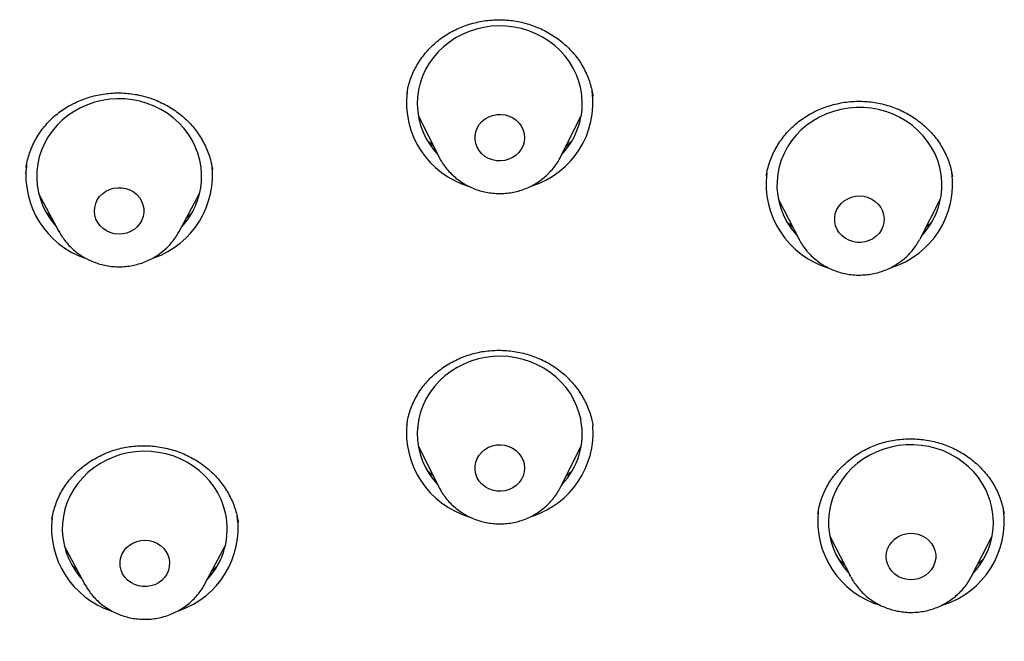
# Model space of a CAD drawing. Header units: millimetres. Extents: x 8 to 1577, y 12 to 2536.
# Tile 50 of 67: x 743 to 761, y 2133 to 2145. Entities that reach past the tile are written whole.
import ezdxf

# ---------------------------------------------------------------- set-up
doc = ezdxf.new("R2010")
doc.units = ezdxf.units.MM

msp = doc.modelspace()

# ---------------------------------------------------------------- linework, layer by layer
at = {"color": 7, "linetype": 'Continuous', "lineweight": 30}
for p, q in [((749.998, 2143.437), (749.993, 2143.389)), ((753.377, 2143.348), (753.375, 2143.359)), ((750.2, 2142.993), (750.573, 2142.249)), ((752.788, 2142.249), (753.162, 2142.993)), ((750.573, 2142.249), (750.57, 2142.254)), ((752.792, 2142.257), (752.788, 2142.249)), ((743.074, 2142.063), (743.055, 2141.943)), ((746.457, 2142.015), (746.457, 2142.022)), ((743.296, 2141.582), (743.666, 2140.89)), ((745.853, 2140.89), (746.223, 2141.582)), ((756.744, 2141.484), (757.117, 2140.757)), ((759.323, 2140.757), (759.696, 2141.484)), ((743.532, 2141.14), (743.448, 2141.219)), ((759.323, 2140.757), (759.316, 2140.744)), ((753.375, 2137.353), (753.374, 2137.361)), ((750.2, 2136.988), (750.573, 2136.244)), ((752.788, 2136.244), (753.162, 2136.988)), ((750.58, 2136.23), (750.573, 2136.244)), ((757.472, 2135.768), (757.47, 2135.755)), ((746.923, 2135.607), (746.922, 2135.613)), ((757.682, 2135.353), (758.056, 2134.625)), ((760.261, 2134.625), (760.635, 2135.353)), ((743.763, 2135.173), (744.132, 2134.482)), ((746.32, 2134.482), (746.689, 2135.173)), ((743.998, 2134.734), (743.909, 2134.816)), ((746.528, 2134.796), (746.449, 2134.723)), ((744.141, 2134.467), (744.132, 2134.482)), ((746.32, 2134.482), (746.317, 2134.476)), ((758.061, 2134.614), (758.048, 2134.639))]:
    msp.add_line(p, q, dxfattribs=at)
at = {"color": 7, "linetype": 'Continuous', "lineweight": 30, "flags": 128}
for points in [[(753.158, 2142.972), (753.176, 2143.101), (753.181, 2143.231), (753.173, 2143.361), (753.152, 2143.49), (753.119, 2143.616), (753.074, 2143.739), (753.016, 2143.858), (752.948, 2143.971), (752.868, 2144.078), (752.779, 2144.177), (752.68, 2144.268), (752.572, 2144.35), (752.457, 2144.423), (752.335, 2144.485), (752.208, 2144.536), (752.076, 2144.576), (751.941, 2144.605), (751.804, 2144.621), (751.665, 2144.626), (751.527, 2144.619), (751.39, 2144.599), (751.255, 2144.568), (751.124, 2144.526), (750.998, 2144.472), (750.878, 2144.407), (750.764, 2144.333), (750.659, 2144.248), (750.562, 2144.155), (750.474, 2144.054), (750.397, 2143.946), (750.331, 2143.832), (750.276, 2143.712), (750.234, 2143.588), (750.203, 2143.461), (750.186, 2143.332), (750.181, 2143.202), (750.188, 2143.072), (750.209, 2142.943), (750.242, 2142.817), (750.288, 2142.694), (750.345, 2142.575), (750.413, 2142.462), (750.493, 2142.356), (750.554, 2142.286)], [(746.256, 2141.796), (746.259, 2141.926), (746.249, 2142.056), (746.227, 2142.184), (746.192, 2142.31), (746.145, 2142.433), (746.086, 2142.551), (746.015, 2142.663), (745.934, 2142.768), (745.843, 2142.867), (745.743, 2142.956), (745.634, 2143.037), (745.518, 2143.108), (745.396, 2143.169), (745.268, 2143.218), (745.135, 2143.257), (745, 2143.284), (744.862, 2143.298), (744.723, 2143.301), (744.585, 2143.292), (744.448, 2143.271), (744.314, 2143.238), (744.184, 2143.194), (744.059, 2143.138), (743.939, 2143.072), (743.827, 2142.996), (743.723, 2142.911), (743.627, 2142.816), (743.541, 2142.714), (743.466, 2142.605), (743.401, 2142.49), (743.348, 2142.37), (743.307, 2142.245), (743.279, 2142.118), (743.263, 2141.988), (743.26, 2141.858), (743.27, 2141.728), (743.292, 2141.6), (743.327, 2141.474), (743.374, 2141.351), (743.433, 2141.234), (743.504, 2141.121), (743.585, 2141.016), (743.62, 2140.975)], [(759.705, 2141.534), (759.718, 2141.663), (759.719, 2141.794), (759.707, 2141.923), (759.682, 2142.051), (759.644, 2142.177), (759.595, 2142.298), (759.534, 2142.415), (759.461, 2142.526), (759.378, 2142.63), (759.285, 2142.727), (759.183, 2142.815), (759.073, 2142.894), (758.956, 2142.963), (758.832, 2143.021), (758.703, 2143.069), (758.57, 2143.105), (758.434, 2143.13), (758.296, 2143.142), (758.157, 2143.143), (758.019, 2143.131), (757.883, 2143.108), (757.749, 2143.073), (757.62, 2143.026), (757.496, 2142.969), (757.378, 2142.901), (757.267, 2142.823), (757.164, 2142.735), (757.07, 2142.639), (756.986, 2142.536), (756.913, 2142.425), (756.851, 2142.309), (756.8, 2142.188), (756.761, 2142.063), (756.735, 2141.935), (756.722, 2141.805), (756.721, 2141.675), (756.734, 2141.546), (756.759, 2141.417), (756.796, 2141.292), (756.845, 2141.17), (756.907, 2141.054), (756.979, 2140.943), (757.062, 2140.838), (757.093, 2140.805)], [(752.124, 2142.521), (752.104, 2142.451), (752.072, 2142.386), (752.029, 2142.327), (751.976, 2142.275), (751.915, 2142.233), (751.846, 2142.201), (751.773, 2142.18), (751.698, 2142.172), (751.621, 2142.175), (751.547, 2142.19), (751.476, 2142.217), (751.411, 2142.255), (751.354, 2142.303), (751.307, 2142.359), (751.27, 2142.422), (751.245, 2142.49), (751.232, 2142.56), (751.232, 2142.632), (751.246, 2142.703), (751.271, 2142.77), (751.309, 2142.833), (751.357, 2142.888), (751.415, 2142.935), (751.48, 2142.973), (751.551, 2142.999), (751.626, 2143.014), (751.702, 2143.017), (751.777, 2143.007), (751.85, 2142.986), (751.918, 2142.953), (751.979, 2142.91), (752.032, 2142.858), (752.074, 2142.799), (752.106, 2142.733), (752.124, 2142.664), (752.131, 2142.592), (752.124, 2142.521)], [(745.209, 2141.234), (745.197, 2141.163), (745.173, 2141.095), (745.137, 2141.032), (745.09, 2140.975), (745.033, 2140.927), (744.969, 2140.888), (744.898, 2140.861), (744.824, 2140.844), (744.748, 2140.84), (744.672, 2140.848), (744.599, 2140.868), (744.53, 2140.899), (744.468, 2140.941), (744.414, 2140.992), (744.37, 2141.051), (744.338, 2141.115), (744.317, 2141.184), (744.31, 2141.256), (744.315, 2141.327), (744.333, 2141.397), (744.363, 2141.463), (744.405, 2141.523), (744.457, 2141.576), (744.517, 2141.619), (744.585, 2141.653), (744.657, 2141.675), (744.733, 2141.685), (744.809, 2141.683), (744.884, 2141.669), (744.955, 2141.644), (745.021, 2141.607), (745.079, 2141.56), (745.128, 2141.505), (745.166, 2141.443), (745.193, 2141.376), (745.207, 2141.306), (745.209, 2141.234)], [(758.666, 2141.052), (758.648, 2140.982), (758.619, 2140.916), (758.578, 2140.855), (758.526, 2140.802), (758.466, 2140.758), (758.399, 2140.724), (758.327, 2140.701), (758.251, 2140.69), (758.175, 2140.691), (758.1, 2140.704), (758.028, 2140.729), (757.962, 2140.765), (757.904, 2140.811), (757.854, 2140.866), (757.815, 2140.927), (757.788, 2140.994), (757.773, 2141.065), (757.771, 2141.136), (757.782, 2141.207), (757.805, 2141.276), (757.841, 2141.339), (757.887, 2141.396), (757.943, 2141.445), (758.007, 2141.484), (758.077, 2141.513), (758.151, 2141.53), (758.227, 2141.535), (758.303, 2141.528), (758.377, 2141.508), (758.446, 2141.478), (758.508, 2141.437), (758.562, 2141.386), (758.607, 2141.328), (758.64, 2141.264), (758.661, 2141.195), (758.67, 2141.123), (758.666, 2141.052)], [(753.158, 2137.457), (753.127, 2137.584), (753.085, 2137.707), (753.03, 2137.827), (752.964, 2137.941), (752.887, 2138.05), (752.799, 2138.151), (752.702, 2138.244), (752.597, 2138.328), (752.483, 2138.402), (752.363, 2138.467), (752.237, 2138.521), (752.106, 2138.563), (751.971, 2138.595), (751.834, 2138.614), (751.696, 2138.621), (751.558, 2138.617), (751.42, 2138.6), (751.285, 2138.571), (751.153, 2138.531), (751.026, 2138.48), (750.904, 2138.418), (750.789, 2138.345), (750.681, 2138.263), (750.583, 2138.172), (750.493, 2138.073), (750.413, 2137.966), (750.345, 2137.853), (750.288, 2137.734), (750.242, 2137.611), (750.209, 2137.485), (750.188, 2137.356), (750.181, 2137.226), (750.186, 2137.096), (750.203, 2136.967), (750.234, 2136.84), (750.276, 2136.716), (750.331, 2136.596), (750.397, 2136.482), (750.474, 2136.374), (750.554, 2136.281)], [(752.124, 2136.663), (752.131, 2136.591), (752.124, 2136.52), (752.106, 2136.45), (752.074, 2136.385), (752.032, 2136.325), (751.979, 2136.273), (751.918, 2136.23), (751.85, 2136.198), (751.777, 2136.176), (751.702, 2136.167), (751.626, 2136.17), (751.551, 2136.184), (751.48, 2136.211), (751.415, 2136.248), (751.357, 2136.295), (751.309, 2136.351), (751.271, 2136.413), (751.246, 2136.481), (751.232, 2136.551), (751.232, 2136.623), (751.245, 2136.694), (751.27, 2136.762), (751.307, 2136.824), (751.354, 2136.88), (751.411, 2136.928), (751.476, 2136.966), (751.547, 2136.993), (751.621, 2137.008), (751.698, 2137.012), (751.773, 2137.003), (751.846, 2136.982), (751.915, 2136.95), (751.976, 2136.908), (752.029, 2136.856), (752.072, 2136.797), (752.104, 2136.732), (752.124, 2136.663)], [(760.523, 2136.188), (760.459, 2136.304), (760.385, 2136.414), (760.3, 2136.517), (760.206, 2136.612), (760.102, 2136.698), (759.99, 2136.775), (759.872, 2136.842), (759.747, 2136.899), (759.617, 2136.944), (759.483, 2136.979), (759.347, 2137.001), (759.209, 2137.011), (759.07, 2137.01), (758.932, 2136.996), (758.797, 2136.97), (758.664, 2136.933), (758.535, 2136.885), (758.412, 2136.825), (758.295, 2136.755), (758.186, 2136.675), (758.084, 2136.587), (757.992, 2136.489), (757.91, 2136.384), (757.839, 2136.273), (757.779, 2136.156), (757.73, 2136.034), (757.694, 2135.908), (757.67, 2135.78), (757.659, 2135.65), (757.661, 2135.52), (757.675, 2135.39), (757.703, 2135.263), (757.742, 2135.138), (757.794, 2135.017), (757.857, 2134.901), (757.932, 2134.791), (758.017, 2134.688), (758.031, 2134.673)], [(746.695, 2135.771), (746.66, 2135.897), (746.614, 2136.019), (746.555, 2136.137), (746.485, 2136.25), (746.405, 2136.356), (746.314, 2136.454), (746.214, 2136.544), (746.106, 2136.625), (745.99, 2136.697), (745.868, 2136.758), (745.74, 2136.808), (745.607, 2136.847), (745.472, 2136.874), (745.334, 2136.89), (745.196, 2136.893), (745.058, 2136.884), (744.921, 2136.864), (744.787, 2136.832), (744.656, 2136.788), (744.531, 2136.733), (744.411, 2136.667), (744.298, 2136.591), (744.193, 2136.506), (744.097, 2136.412), (744.011, 2136.31), (743.935, 2136.202), (743.87, 2136.087), (743.817, 2135.966), (743.775, 2135.842), (743.746, 2135.715), (743.73, 2135.586), (743.726, 2135.456), (743.736, 2135.326), (743.757, 2135.197), (743.792, 2135.071), (743.839, 2134.948), (743.897, 2134.83), (743.967, 2134.718), (744.047, 2134.612), (744.087, 2134.567)], [(759.568, 2135.156), (759.593, 2135.088), (759.607, 2135.018), (759.607, 2134.946), (759.594, 2134.875), (759.569, 2134.807), (759.532, 2134.745), (759.484, 2134.689), (759.427, 2134.641), (759.363, 2134.603), (759.292, 2134.576), (759.217, 2134.561), (759.141, 2134.557), (759.065, 2134.566), (758.992, 2134.587), (758.924, 2134.619), (758.862, 2134.662), (758.809, 2134.713), (758.766, 2134.772), (758.735, 2134.838), (758.715, 2134.907), (758.708, 2134.978), (758.715, 2135.05), (758.733, 2135.119), (758.765, 2135.185), (758.807, 2135.244), (758.86, 2135.296), (758.921, 2135.339), (758.989, 2135.372), (759.062, 2135.393), (759.138, 2135.402), (759.214, 2135.4), (759.288, 2135.385), (759.359, 2135.358), (759.425, 2135.321), (759.482, 2135.274), (759.53, 2135.218), (759.568, 2135.156)], [(745.667, 2134.941), (745.676, 2134.869), (745.672, 2134.798), (745.655, 2134.728), (745.626, 2134.661), (745.586, 2134.601), (745.535, 2134.547), (745.475, 2134.502), (745.408, 2134.468), (745.336, 2134.445), (745.261, 2134.433), (745.185, 2134.433), (745.109, 2134.446), (745.038, 2134.47), (744.971, 2134.506), (744.912, 2134.551), (744.862, 2134.606), (744.823, 2134.667), (744.795, 2134.734), (744.779, 2134.804), (744.777, 2134.876), (744.787, 2134.947), (744.81, 2135.015), (744.845, 2135.079), (744.89, 2135.136), (744.946, 2135.185), (745.009, 2135.225), (745.079, 2135.254), (745.153, 2135.272), (745.229, 2135.277), (745.305, 2135.271), (745.379, 2135.252), (745.448, 2135.222), (745.511, 2135.182), (745.566, 2135.132), (745.611, 2135.074), (745.645, 2135.009), (745.667, 2134.941)]]:
    msp.add_lwpolyline(points, dxfattribs=at)
at = {"color": 7, "linetype": 'Continuous', "lineweight": 30}
for centre, radius, start, end in [((751.58, 2143.236), 1.596, 173.084, 253.3734), ((751.786, 2143.234), 1.591, 287.6081, 7.6832), ((751.805, 2143.231), 1.377, 316.674, 349.1656), ((744.653, 2141.91), 1.59, 173.1629, 251.2539), ((744.868, 2141.909), 1.589, 289.239, 7.7165), ((758.119, 2141.754), 1.596, 172.9742, 253.3954), ((758.325, 2141.752), 1.591, 287.5338, 7.6816), ((744.896, 2141.9), 1.364, 317.311, 355.6352), ((758.348, 2141.746), 1.373, 316.7026, 351.0924), ((751.58, 2137.232), 1.596, 173.7468, 253.2416), ((751.784, 2137.232), 1.594, 287.8647, 4.378), ((751.826, 2137.214), 1.353, 316.4356, 10.3374), ((759.311, 2135.601), 1.346, 316.3918, 25.8365), ((745.375, 2135.485), 1.351, 317.1726, 12.2122), ((759.058, 2135.623), 1.596, 173.4379, 253.3439), ((759.264, 2135.62), 1.591, 287.5878, 7.6828), ((745.12, 2135.502), 1.591, 173.3574, 251.4134), ((745.334, 2135.501), 1.589, 289.1836, 7.7154)]:
    msp.add_arc(centre, radius, start, end, dxfattribs=at)
for points, knots in [([(749.997, 2143.435), (750.001, 2143.455), (750.013, 2143.516), (750.042, 2143.617), (750.087, 2143.737), (750.142, 2143.855), (750.208, 2143.968), (750.284, 2144.077), (750.369, 2144.18), (750.462, 2144.275), (750.563, 2144.363), (750.671, 2144.442), (750.784, 2144.512), (750.903, 2144.572), (751.027, 2144.624), (751.157, 2144.667), (751.292, 2144.7), (751.43, 2144.724), (751.569, 2144.737), (751.708, 2144.74), (751.846, 2144.732), (751.981, 2144.714), (752.113, 2144.686), (752.243, 2144.648), (752.371, 2144.6), (752.495, 2144.542), (752.615, 2144.474), (752.729, 2144.398), (752.836, 2144.314), (752.935, 2144.223), (753.025, 2144.125), (753.106, 2144.022), (753.177, 2143.913), (753.238, 2143.799), (753.291, 2143.68), (753.332, 2143.557), (753.361, 2143.446), (753.372, 2143.375), (753.376, 2143.348)], [0, 0, 0, 0, 0.013514, 0.041805, 0.070277, 0.098981, 0.127857, 0.156828, 0.185794, 0.214641, 0.243282, 0.271645, 0.299678, 0.32755, 0.355682, 0.384166, 0.412895, 0.441744, 0.470554, 0.499158, 0.527436, 0.555299, 0.582909, 0.610804, 0.639031, 0.667521, 0.696192, 0.724947, 0.753674, 0.782277, 0.810694, 0.838903, 0.866966, 0.895237, 0.923771, 0.952526, 0.981439, 1, 1, 1, 1]), ([(743.069, 2142.056), (743.072, 2142.08), (743.082, 2142.147), (743.11, 2142.254), (743.152, 2142.376), (743.204, 2142.495), (743.267, 2142.611), (743.34, 2142.721), (743.422, 2142.825), (743.513, 2142.922), (743.61, 2143.011), (743.715, 2143.091), (743.827, 2143.162), (743.945, 2143.225), (744.069, 2143.28), (744.199, 2143.326), (744.334, 2143.363), (744.47, 2143.389), (744.608, 2143.405), (744.746, 2143.41), (744.882, 2143.405), (745.017, 2143.389), (745.15, 2143.364), (745.283, 2143.328), (745.413, 2143.282), (745.54, 2143.226), (745.661, 2143.161), (745.777, 2143.087), (745.886, 2143.006), (745.986, 2142.917), (746.078, 2142.822), (746.161, 2142.72), (746.235, 2142.613), (746.3, 2142.499), (746.356, 2142.381), (746.402, 2142.258), (746.437, 2142.136), (746.451, 2142.054), (746.457, 2142.015)], [0, 0, 0, 0, 0.016604, 0.044767, 0.073173, 0.101759, 0.130446, 0.159132, 0.187701, 0.216064, 0.244151, 0.271912, 0.299515, 0.32737, 0.355564, 0.383993, 0.412532, 0.441024, 0.469308, 0.497264, 0.524809, 0.552103, 0.579669, 0.607556, 0.635695, 0.664005, 0.692391, 0.720739, 0.748955, 0.776979, 0.80479, 0.832449, 0.860313, 0.888435, 0.916774, 0.945271, 0.973858, 1, 1, 1, 1]), ([(756.528, 2141.9), (756.531, 2141.919), (756.541, 2141.981), (756.566, 2142.083), (756.607, 2142.204), (756.659, 2142.323), (756.721, 2142.439), (756.793, 2142.55), (756.874, 2142.655), (756.964, 2142.754), (757.062, 2142.845), (757.167, 2142.927), (757.278, 2143), (757.394, 2143.065), (757.517, 2143.12), (757.646, 2143.167), (757.779, 2143.205), (757.916, 2143.233), (758.055, 2143.251), (758.194, 2143.258), (758.331, 2143.255), (758.467, 2143.241), (758.6, 2143.217), (758.731, 2143.183), (758.86, 2143.139), (758.986, 2143.085), (759.108, 2143.022), (759.225, 2142.95), (759.334, 2142.869), (759.436, 2142.781), (759.53, 2142.686), (759.614, 2142.586), (759.688, 2142.479), (759.754, 2142.367), (759.81, 2142.25), (759.856, 2142.129), (759.891, 2142.008), (759.906, 2141.926), (759.913, 2141.888)], [0, 0, 0, 0, 0.013415, 0.041502, 0.06977, 0.098267, 0.126935, 0.155697, 0.184453, 0.21309, 0.241521, 0.269675, 0.297502, 0.325166, 0.353089, 0.381359, 0.409872, 0.438502, 0.467091, 0.495475, 0.523535, 0.551182, 0.57858, 0.606259, 0.634268, 0.662538, 0.690987, 0.71952, 0.748025, 0.776406, 0.804603, 0.832592, 0.860438, 0.888493, 0.91681, 0.945346, 0.974042, 1, 1, 1, 1]), ([(750.473, 2142.449), (750.468, 2142.452), (750.429, 2142.483), (750.392, 2142.518), (750.361, 2142.551), (750.361, 2142.551)], [0, 0, 0, 0, 0.104603, 0.986326, 1, 1, 1, 1]), ([(752.985, 2142.532), (752.955, 2142.502), (752.923, 2142.47), (752.887, 2142.442), (752.885, 2142.441)], [0, 0, 0, 0, 0.937993, 1, 1, 1, 1]), ([(750.57, 2142.255), (750.573, 2142.249), (750.591, 2142.209), (750.635, 2142.138), (750.7, 2142.044), (750.776, 2141.958), (750.86, 2141.878), (750.952, 2141.807), (751.05, 2141.744), (751.154, 2141.691), (751.263, 2141.647), (751.376, 2141.614), (751.491, 2141.591), (751.609, 2141.579), (751.728, 2141.578), (751.846, 2141.588), (751.962, 2141.608), (752.077, 2141.64), (752.187, 2141.682), (752.293, 2141.734), (752.393, 2141.796), (752.487, 2141.866), (752.573, 2141.945), (752.651, 2142.032), (752.719, 2142.126), (752.766, 2142.201), (752.787, 2142.247), (752.791, 2142.258)], [0, 0, 0, 0, 0.007069, 0.04907, 0.091137, 0.133282, 0.175515, 0.217841, 0.260261, 0.302774, 0.345376, 0.388058, 0.430812, 0.473627, 0.516492, 0.559394, 0.602314, 0.645239, 0.688153, 0.73104, 0.773883, 0.816669, 0.859381, 0.902009, 0.944541, 0.986973, 1, 1, 1, 1]), ([(722.303, 2141.192), (722.303, 2141.14), (722.302, 2141.044), (722.303, 2140.901), (722.304, 2140.773), (722.305, 2140.657), (722.306, 2140.549), (722.307, 2140.432), (722.309, 2140.304), (722.312, 2140.166), (722.316, 2139.971), (722.323, 2139.709), (722.334, 2139.373), (722.349, 2139.02), (722.368, 2138.651), (722.391, 2138.271), (722.419, 2137.863), (722.453, 2137.43), (722.506, 2136.839), (722.584, 2136.106), (722.697, 2135.213), (722.831, 2134.312), (722.986, 2133.407), (723.153, 2132.537), (723.298, 2131.862), (723.41, 2131.37), (723.485, 2131.053), (723.56, 2130.75), (723.63, 2130.468), (723.698, 2130.207), (723.761, 2129.97), (723.818, 2129.76), (723.865, 2129.589), (723.903, 2129.454), (723.933, 2129.349), (723.957, 2129.264), (723.985, 2129.166), (724.023, 2129.037), (724.074, 2128.862), (724.138, 2128.648), (724.217, 2128.393), (724.309, 2128.096), (724.418, 2127.758), (724.544, 2127.38), (724.687, 2126.963), (724.848, 2126.506), (725.031, 2126.011), (725.233, 2125.482), (725.457, 2124.92), (725.701, 2124.331), (725.963, 2123.727), (726.285, 2123.014), (726.665, 2122.215), (727.091, 2121.369), (727.506, 2120.588), (727.905, 2119.868), (728.305, 2119.178), (728.723, 2118.486), (729.158, 2117.794), (729.609, 2117.106), (730.052, 2116.455), (730.487, 2115.84), (730.884, 2115.298), (731.24, 2114.825), (731.56, 2114.411), (731.881, 2114.005), (732.212, 2113.595), (732.594, 2113.134), (733.033, 2112.619), (733.535, 2112.05), (734.068, 2111.465), (734.635, 2110.865), (735.235, 2110.252), (735.871, 2109.628), (736.458, 2109.074), (736.988, 2108.591), (737.451, 2108.18), (737.922, 2107.773), (738.385, 2107.383), (738.827, 2107.022), (739.239, 2106.692), (739.611, 2106.4), (739.945, 2106.144), (740.241, 2105.921), (740.509, 2105.722), (740.749, 2105.546), (740.96, 2105.393), (741.118, 2105.28), (741.229, 2105.201), (741.3, 2105.151), (741.363, 2105.107), (741.417, 2105.069), (741.463, 2105.037), (741.51, 2105.004), (741.576, 2104.958), (741.678, 2104.887), (741.821, 2104.789), (742.003, 2104.664), (742.224, 2104.514), (742.486, 2104.339), (742.784, 2104.143), (743.118, 2103.928), (743.486, 2103.695), (743.894, 2103.442), (744.341, 2103.17), (744.83, 2102.881), (745.36, 2102.577), (745.915, 2102.267), (746.493, 2101.955), (747.093, 2101.642), (747.674, 2101.347), (748.058, 2101.162), (748.228, 2101.081)], [0, 0, 0, 0, 0.003031, 0.00567, 0.008194, 0.010335, 0.012481, 0.014842, 0.017418, 0.02021, 0.023217, 0.029289, 0.036084, 0.043604, 0.050758, 0.058463, 0.066719, 0.075527, 0.084786, 0.102732, 0.120167, 0.139359, 0.15789, 0.175761, 0.192972, 0.199671, 0.206265, 0.21269, 0.21856, 0.223807, 0.228984, 0.233368, 0.236959, 0.239757, 0.241814, 0.243528, 0.245123, 0.247967, 0.251638, 0.256137, 0.261464, 0.267752, 0.274902, 0.282914, 0.291787, 0.301521, 0.312116, 0.323573, 0.335636, 0.348526, 0.361987, 0.375235, 0.395511, 0.415127, 0.432082, 0.44851, 0.464411, 0.479785, 0.496841, 0.513197, 0.528855, 0.543812, 0.558071, 0.568783, 0.579063, 0.589116, 0.599523, 0.610321, 0.624662, 0.639639, 0.655252, 0.6715, 0.688384, 0.705904, 0.72406, 0.735944, 0.748087, 0.760483, 0.772494, 0.783658, 0.793975, 0.803446, 0.811384, 0.81861, 0.825125, 0.830928, 0.83602, 0.840401, 0.842277, 0.843982, 0.845482, 0.846767, 0.847838, 0.848742, 0.850121, 0.852583, 0.855962, 0.860258, 0.865472, 0.871604, 0.878652, 0.886282, 0.894758, 0.904078, 0.914244, 0.925255, 0.937112, 0.949813, 0.962197, 0.975292, 0.989096, 1, 1, 1, 1]), ([(746.073, 2141.216), (746.069, 2141.212), (746.041, 2141.181), (746.009, 2141.153), (745.981, 2141.13)], [0, 0, 0, 0, 0.151416, 1, 1, 1, 1]), ([(757.009, 2140.968), (757.008, 2140.969), (756.972, 2140.997), (756.938, 2141.029), (756.908, 2141.062), (756.907, 2141.062)], [0, 0, 0, 0, 0.020334, 0.983753, 1, 1, 1, 1]), ([(759.526, 2141.052), (759.498, 2141.024), (759.467, 2140.994), (759.432, 2140.967), (759.43, 2140.964)], [0, 0, 0, 0, 0.918147, 1, 1, 1, 1]), ([(743.665, 2140.892), (743.684, 2140.859), (743.721, 2140.793), (743.79, 2140.701), (743.866, 2140.615), (743.951, 2140.537), (744.044, 2140.466), (744.143, 2140.405), (744.248, 2140.353), (744.357, 2140.311), (744.471, 2140.279), (744.587, 2140.257), (744.705, 2140.247), (744.823, 2140.247), (744.941, 2140.259), (745.057, 2140.281), (745.171, 2140.314), (745.281, 2140.357), (745.386, 2140.411), (745.486, 2140.474), (745.578, 2140.546), (745.663, 2140.626), (745.739, 2140.713), (745.804, 2140.802), (745.837, 2140.863), (745.853, 2140.891)], [0, 0, 0, 0, 0.043103, 0.08638, 0.12974, 0.17319, 0.216736, 0.26038, 0.304119, 0.347948, 0.391858, 0.435841, 0.479886, 0.523979, 0.568108, 0.612255, 0.656403, 0.700538, 0.744643, 0.788702, 0.832698, 0.876618, 0.920448, 0.964179, 1, 1, 1, 1]), ([(757.116, 2140.761), (757.123, 2140.748), (757.146, 2140.7), (757.196, 2140.623), (757.265, 2140.532), (757.343, 2140.448), (757.43, 2140.371), (757.524, 2140.302), (757.624, 2140.243), (757.73, 2140.193), (757.84, 2140.153), (757.954, 2140.123), (758.071, 2140.103), (758.189, 2140.095), (758.307, 2140.098), (758.425, 2140.111), (758.541, 2140.136), (758.654, 2140.171), (758.763, 2140.216), (758.867, 2140.272), (758.965, 2140.336), (759.056, 2140.41), (759.14, 2140.492), (759.214, 2140.581), (759.273, 2140.665), (759.303, 2140.721), (759.315, 2140.744)], [0, 0, 0, 0, 0.01688, 0.059664, 0.10252, 0.145458, 0.188489, 0.231615, 0.274837, 0.318152, 0.361555, 0.405037, 0.448589, 0.492199, 0.535855, 0.579543, 0.623245, 0.666946, 0.710631, 0.754282, 0.797884, 0.841422, 0.884881, 0.928249, 0.971518, 1, 1, 1, 1]), ([(749.991, 2137.379), (749.995, 2137.404), (750.005, 2137.471), (750.033, 2137.579), (750.075, 2137.703), (750.128, 2137.822), (750.191, 2137.936), (750.263, 2138.044), (750.344, 2138.146), (750.434, 2138.24), (750.532, 2138.328), (750.639, 2138.409), (750.754, 2138.483), (750.874, 2138.548), (751, 2138.604), (751.13, 2138.651), (751.262, 2138.686), (751.395, 2138.712), (751.529, 2138.726), (751.665, 2138.731), (751.803, 2138.725), (751.941, 2138.71), (752.077, 2138.684), (752.212, 2138.648), (752.343, 2138.602), (752.469, 2138.547), (752.588, 2138.483), (752.701, 2138.411), (752.807, 2138.331), (752.906, 2138.243), (752.998, 2138.147), (753.082, 2138.044), (753.158, 2137.935), (753.223, 2137.821), (753.279, 2137.703), (753.324, 2137.581), (753.357, 2137.467), (753.369, 2137.393), (753.374, 2137.361)], [0, 0, 0, 0, 0.016666, 0.045558, 0.074468, 0.103269, 0.13187, 0.160196, 0.188198, 0.216056, 0.244162, 0.27259, 0.301237, 0.329979, 0.358652, 0.3871, 0.415208, 0.442898, 0.47034, 0.498044, 0.526058, 0.554316, 0.582732, 0.611214, 0.63964, 0.667921, 0.695996, 0.723844, 0.751529, 0.779428, 0.807575, 0.835931, 0.864439, 0.893034, 0.92164, 0.95018, 0.978607, 1, 1, 1, 1]), ([(743.537, 2135.658), (743.538, 2135.665), (743.544, 2135.714), (743.566, 2135.804), (743.604, 2135.929), (743.653, 2136.049), (743.712, 2136.165), (743.78, 2136.275), (743.858, 2136.378), (743.945, 2136.474), (744.04, 2136.565), (744.144, 2136.649), (744.256, 2136.725), (744.375, 2136.793), (744.499, 2136.853), (744.627, 2136.902), (744.757, 2136.941), (744.89, 2136.97), (745.024, 2136.988), (745.159, 2136.996), (745.297, 2136.994), (745.435, 2136.982), (745.573, 2136.959), (745.708, 2136.926), (745.841, 2136.884), (745.968, 2136.832), (746.09, 2136.771), (746.205, 2136.702), (746.314, 2136.625), (746.416, 2136.539), (746.511, 2136.446), (746.598, 2136.346), (746.677, 2136.239), (746.747, 2136.126), (746.806, 2136.009), (746.856, 2135.889), (746.893, 2135.766), (746.916, 2135.672), (746.922, 2135.619), (746.924, 2135.607)], [0, 0, 0, 0, 0.004224, 0.033066, 0.061932, 0.090696, 0.119264, 0.14756, 0.175538, 0.203375, 0.231459, 0.259862, 0.288481, 0.317192, 0.345831, 0.374245, 0.402318, 0.429973, 0.457374, 0.485034, 0.513, 0.541206, 0.569569, 0.597993, 0.62636, 0.654578, 0.682589, 0.710369, 0.737983, 0.765803, 0.793868, 0.822139, 0.850559, 0.879064, 0.907578, 0.936026, 0.964362, 0.992553, 1, 1, 1, 1]), ([(757.467, 2135.756), (757.47, 2135.78), (757.479, 2135.847), (757.506, 2135.954), (757.546, 2136.076), (757.597, 2136.193), (757.659, 2136.306), (757.73, 2136.414), (757.812, 2136.518), (757.903, 2136.616), (758.002, 2136.708), (758.109, 2136.792), (758.222, 2136.867), (758.34, 2136.933), (758.462, 2136.988), (758.588, 2137.034), (758.718, 2137.07), (758.852, 2137.097), (758.99, 2137.114), (759.129, 2137.121), (759.269, 2137.117), (759.408, 2137.103), (759.544, 2137.079), (759.677, 2137.045), (759.805, 2137.002), (759.929, 2136.949), (760.048, 2136.886), (760.163, 2136.815), (760.271, 2136.735), (760.373, 2136.647), (760.467, 2136.552), (760.553, 2136.45), (760.629, 2136.343), (760.695, 2136.231), (760.751, 2136.115), (760.796, 2135.995), (760.83, 2135.874), (760.845, 2135.793), (760.851, 2135.754)], [0, 0, 0, 0, 0.016413, 0.044985, 0.073304, 0.101319, 0.129232, 0.157392, 0.185865, 0.214545, 0.243305, 0.271979, 0.300416, 0.328501, 0.356166, 0.383573, 0.411232, 0.439187, 0.467374, 0.495708, 0.524097, 0.552417, 0.580582, 0.60853, 0.636239, 0.663776, 0.69152, 0.719498, 0.747669, 0.77598, 0.804365, 0.832746, 0.861054, 0.889245, 0.917289, 0.94525, 0.973468, 1, 1, 1, 1]), ([(750.472, 2136.445), (750.469, 2136.447), (750.431, 2136.477), (750.393, 2136.513), (750.359, 2136.549), (750.356, 2136.552)], [0, 0, 0, 0, 0.063307, 0.907442, 1, 1, 1, 1]), ([(752.989, 2136.532), (752.959, 2136.502), (752.926, 2136.469), (752.889, 2136.44), (752.886, 2136.438)], [0, 0, 0, 0, 0.918464, 1, 1, 1, 1]), ([(750.581, 2136.23), (750.594, 2136.206), (750.624, 2136.148), (750.683, 2136.063), (750.756, 2135.974), (750.838, 2135.893), (750.928, 2135.819), (751.024, 2135.755), (751.127, 2135.699), (751.235, 2135.653), (751.347, 2135.616), (751.462, 2135.591), (751.579, 2135.576), (751.698, 2135.572), (751.816, 2135.579), (751.933, 2135.597), (752.048, 2135.626), (752.159, 2135.665), (752.267, 2135.715), (752.368, 2135.774), (752.464, 2135.843), (752.552, 2135.92), (752.632, 2136.004), (752.702, 2136.096), (752.754, 2136.176), (752.779, 2136.227), (752.786, 2136.243)], [0, 0, 0, 0, 0.0305221, 0.0730952, 0.1157445, 0.1584803, 0.2013094, 0.2442342, 0.2872539, 0.3303642, 0.3735586, 0.4168281, 0.4601625, 0.50355, 0.5469782, 0.5904304, 0.6338907, 0.6773437, 0.7207735, 0.764164, 0.8074992, 0.8507642, 0.8939457, 0.9370333, 0.9800202, 1, 1, 1, 1]), ([(757.946, 2134.838), (757.914, 2134.866), (757.879, 2134.895), (757.849, 2134.927), (757.847, 2134.929)], [0, 0, 0, 0, 0.94728, 1, 1, 1, 1]), ([(760.467, 2134.924), (760.439, 2134.897), (760.408, 2134.866), (760.373, 2134.838), (760.369, 2134.835)], [0, 0, 0, 0, 0.883044, 1, 1, 1, 1]), ([(744.142, 2134.467), (744.156, 2134.442), (744.189, 2134.383), (744.251, 2134.299), (744.327, 2134.212), (744.412, 2134.133), (744.504, 2134.063), (744.602, 2134.001), (744.707, 2133.948), (744.816, 2133.905), (744.929, 2133.872), (745.045, 2133.85), (745.163, 2133.839), (745.282, 2133.838), (745.4, 2133.849), (745.516, 2133.871), (745.63, 2133.903), (745.74, 2133.946), (745.846, 2133.998), (745.946, 2134.061), (746.039, 2134.132), (746.124, 2134.212), (746.201, 2134.299), (746.266, 2134.387), (746.3, 2134.448), (746.316, 2134.476)], [0, 0, 0, 0, 0.032992, 0.07671, 0.12051, 0.164402, 0.20839, 0.252477, 0.29666, 0.340935, 0.385292, 0.429724, 0.474219, 0.518763, 0.563346, 0.607946, 0.65255, 0.697141, 0.741703, 0.786219, 0.830674, 0.875051, 0.919339, 0.963528, 1, 1, 1, 1]), ([(758.062, 2134.614), (758.068, 2134.602), (758.092, 2134.556), (758.141, 2134.48), (758.212, 2134.39), (758.292, 2134.306), (758.379, 2134.23), (758.474, 2134.163), (758.575, 2134.104), (758.681, 2134.056), (758.792, 2134.017), (758.906, 2133.988), (759.023, 2133.97), (759.141, 2133.963), (759.26, 2133.967), (759.377, 2133.982), (759.493, 2134.007), (759.606, 2134.044), (759.714, 2134.09), (759.818, 2134.147), (759.915, 2134.213), (760.005, 2134.287), (760.087, 2134.37), (760.161, 2134.46), (760.219, 2134.545), (760.248, 2134.601), (760.259, 2134.623)], [0, 0, 0, 0, 0.015519, 0.058412, 0.101352, 0.144377, 0.187494, 0.230708, 0.274017, 0.317419, 0.360908, 0.404476, 0.448112, 0.491805, 0.535543, 0.57931, 0.62309, 0.666867, 0.710625, 0.754348, 0.79802, 0.841625, 0.88515, 0.928584, 0.971917, 1, 1, 1, 1])]:
    msp.add_open_spline(points, degree=3, knots=knots, dxfattribs=at)

doc.saveas('drawing.dxf')
